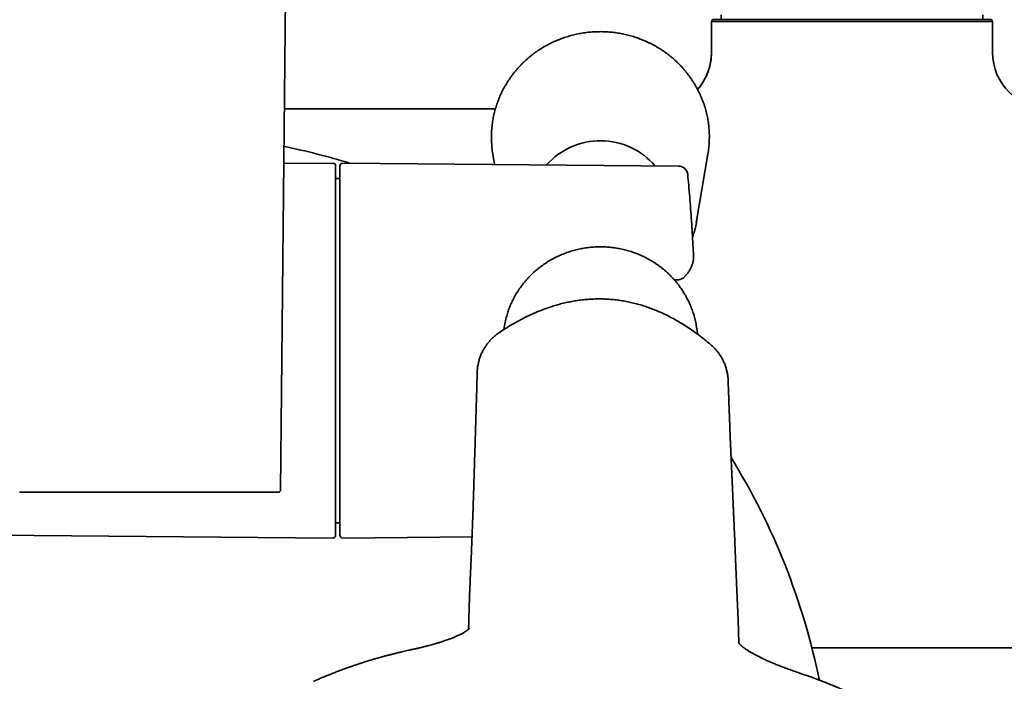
# Model space of a CAD drawing. Header units: millimetres. Extents: x 8 to 890, y 12 to 1884.
# Tile 6 of 26: x 446 to 551, y 830 to 900. Entities that reach past the tile are written whole.
import ezdxf

# ---------------------------------------------------------------- set-up
doc = ezdxf.new("R2010")
doc.units = ezdxf.units.MM

msp = doc.modelspace()

# ---------------------------------------------------------------- linework, layer by layer
at = {"color": 7, "linetype": 'Continuous', "lineweight": 35}
for p, q in [((474.02, 850.15), (474.75, 925.06)), ((521.04, 900.86), (521.04, 900.36)), ((548.96, 900.36), (548.96, 900.86)), ((520, 900.17), (520, 896.86)), ((520, 900.17), (550, 900.17)), ((520, 900.16), (520, 896.86)), ((520.2, 900.36), (549.8, 900.36)), ((550, 896.86), (550, 900.17)), ((550, 896.86), (550, 900.16)), ((496.68, 886.01), (496.86, 884.91)), ((518.38, 878.7), (519.62, 886.01)), ((479.6, 885.05), (474.36, 885.01)), ((516.48, 884.74), (480.65, 885.05)), ((480.35, 883.43), (479.9, 883.43)), ((516.05, 872.59), (516.43, 872.61)), ((516.56, 872.62), (516.55, 872.62)), ((497.92, 867.72), (497.84, 867.29)), ((518.54, 866.79), (518.38, 867.72)), ((479.9, 846.68), (480.35, 846.68)), ((413.27, 845.64), (479.6, 845.06)), ((480.65, 845.06), (494.45, 845.18)), ((522.88, 835.51), (522.86, 835.95)), ((522.9, 834.86), (522.88, 835.51)), ((522.89, 834.9), (522.89, 834.86)), ((522.89, 834.88), (522.9, 834.83)), ((522.9, 834.88), (522.9, 834.9)), ((522.9, 834.72), (522.9, 834.83)), ((530.72, 833.34), (556, 833.34)), ((487.68, 833.08), (486.95, 832.92)), ((530.13, 830.41), (529.41, 830.66))]:
    msp.add_line(p, q, dxfattribs=at)
at = {"color": 7, "linetype": 'Continuous', "lineweight": 35, "flags": 128}
msp.add_lwpolyline([(519.9, 865.71), (519.91, 865.7), (519.91, 865.7)], dxfattribs=at)
at = {"color": 7, "linetype": 'Continuous', "lineweight": 35}
for centre, radius, start, end in [((520.2, 900.16), 0.2, 90, 176.8751), ((549.8, 900.16), 0.2, 3.1249, 90), ((514, 896.86), 6, 318.9467, 0), ((556, 896.86), 6, 180, 270), ((460, 815.26), 73, 72.9406, 78.6427), ((508.15, 879.79), 7.66, 40.4735, 138.5265), ((507.39, 887.83), 10.87, 185.8039, 189.6297), ((508.91, 887.83), 10.87, 350.3701, 354.1207), ((479.6, 884.75), 0.3, 0, 90.5), ((480.65, 884.75), 0.3, 89.5, 180), ((516.47, 883.74), 1, 5.312, 89.5), ((508.82, 880.32), 9.71, 346.3032, 354.3493), ((460, 815.26), 73, 131.0884, 316.2616), ((507.5, 866.09), 9.72, 166.2914, 170.3697), ((508.81, 866.09), 9.71, 9.6299, 13.4887), ((460, 815.26), 73, 11.575, 31.7157), ((473.82, 850.16), 0.2, 270, 359.439), ((479.6, 845.36), 0.3, 269.5, 360), ((480.65, 845.36), 0.3, 180, 270.5)]:
    msp.add_arc(centre, radius, start, end, dxfattribs=at)
for points, knots in [([(519.72, 886.72), (519.72, 886.76), (519.74, 886.91), (519.76, 887.15), (519.77, 887.45), (519.78, 887.75), (519.78, 888.05), (519.77, 888.34), (519.75, 888.64), (519.72, 888.94), (519.69, 889.23), (519.65, 889.53), (519.6, 889.82), (519.54, 890.11), (519.47, 890.4), (519.4, 890.69), (519.32, 890.98), (519.23, 891.26), (519.13, 891.54), (519.02, 891.82), (518.91, 892.1), (518.79, 892.37), (518.66, 892.64), (518.53, 892.91), (518.38, 893.18), (518.23, 893.43), (518.08, 893.69), (517.91, 893.94), (517.74, 894.19), (517.57, 894.43), (517.38, 894.67), (517.19, 894.91), (517, 895.13), (516.79, 895.36), (516.58, 895.58), (516.37, 895.79), (516.15, 896), (515.92, 896.2), (515.69, 896.4), (515.45, 896.59), (515.21, 896.77), (514.97, 896.95), (514.71, 897.12), (514.46, 897.28), (514.2, 897.44), (513.93, 897.59), (513.66, 897.74), (513.39, 897.87), (513.11, 898), (512.83, 898.13), (512.55, 898.24), (512.27, 898.35), (511.98, 898.46), (511.68, 898.55), (511.39, 898.64), (511.09, 898.72), (510.79, 898.79), (510.49, 898.85), (510.19, 898.91), (509.89, 898.96), (509.58, 899), (509.28, 899.03), (508.97, 899.05), (508.66, 899.07), (508.36, 899.08), (508.05, 899.08), (507.74, 899.07), (507.43, 899.06), (507.13, 899.04), (506.82, 899.01), (506.52, 898.97), (506.21, 898.92), (505.91, 898.87), (505.61, 898.81), (505.31, 898.74), (505.01, 898.66), (504.72, 898.58), (504.42, 898.49), (504.13, 898.39), (503.85, 898.28), (503.56, 898.17), (503.28, 898.05), (503, 897.92), (502.73, 897.78), (502.46, 897.64), (502.19, 897.49), (501.93, 897.34), (501.67, 897.18), (501.42, 897.01), (501.17, 896.83), (500.93, 896.65), (500.69, 896.46), (500.46, 896.27), (500.23, 896.07), (500.01, 895.86), (499.79, 895.65), (499.58, 895.43), (499.37, 895.21), (499.17, 894.98), (498.98, 894.75), (498.8, 894.52), (498.62, 894.27), (498.44, 894.03), (498.28, 893.78), (498.12, 893.52), (497.97, 893.26), (497.82, 893), (497.68, 892.74), (497.55, 892.47), (497.43, 892.19), (497.31, 891.92), (497.21, 891.64), (497.11, 891.36), (497.01, 891.07), (496.93, 890.79), (496.85, 890.5), (496.78, 890.21), (496.72, 889.92), (496.67, 889.63), (496.62, 889.33), (496.59, 889.03), (496.57, 888.84), (496.56, 888.74)], [0, 0, 0, 0, 0.003956, 0.012316, 0.020676, 0.029037, 0.037397, 0.045757, 0.054117, 0.062478, 0.070838, 0.079198, 0.087559, 0.09592, 0.104281, 0.112642, 0.121003, 0.129365, 0.137726, 0.146089, 0.154451, 0.162814, 0.171177, 0.179541, 0.187905, 0.196269, 0.204634, 0.212999, 0.221365, 0.229731, 0.238098, 0.246465, 0.254833, 0.263201, 0.271569, 0.279938, 0.288308, 0.296678, 0.305048, 0.313419, 0.321791, 0.330162, 0.338535, 0.346907, 0.35528, 0.363654, 0.372027, 0.380402, 0.388776, 0.397151, 0.405526, 0.413902, 0.422277, 0.430653, 0.43903, 0.447406, 0.455783, 0.46416, 0.472537, 0.480914, 0.489292, 0.497669, 0.506047, 0.514425, 0.522802, 0.53118, 0.539558, 0.547936, 0.556314, 0.564692, 0.57307, 0.581448, 0.589825, 0.598203, 0.60658, 0.614958, 0.623335, 0.631712, 0.640088, 0.648465, 0.656841, 0.665217, 0.673593, 0.681968, 0.690344, 0.698718, 0.707093, 0.715467, 0.723841, 0.732214, 0.740587, 0.74896, 0.757332, 0.765704, 0.774075, 0.782446, 0.790816, 0.799186, 0.807555, 0.815924, 0.824293, 0.832661, 0.841028, 0.849395, 0.857762, 0.866128, 0.874493, 0.882859, 0.891223, 0.899588, 0.907951, 0.916315, 0.924678, 0.933041, 0.941403, 0.949765, 0.958127, 0.966488, 0.974849, 0.98321, 0.991571, 1, 1, 1, 1]), ([(520, 896.86), (520, 896.73), (519.99, 896.47), (519.96, 896.1), (519.9, 895.73), (519.82, 895.38), (519.73, 895.05), (519.62, 894.74), (519.5, 894.44), (519.37, 894.17), (519.23, 893.91), (519.09, 893.67), (518.94, 893.45), (518.79, 893.24), (518.65, 893.06), (518.56, 892.96), (518.52, 892.91)], [0, 0, 0, 0, 0.089644, 0.177546, 0.263334, 0.346658, 0.427195, 0.50465, 0.578764, 0.649307, 0.716083, 0.778929, 0.844483, 0.904787, 0.95973, 1, 1, 1, 1]), ([(474.42, 890.86), (474.73, 890.86), (478.35, 890.86), (485.27, 890.86), (492.48, 890.86), (496.37, 890.86), (496.95, 890.86)], [0, 0, 0, 0, 0.041277, 0.481879, 0.922482, 1, 1, 1, 1]), ([(496.56, 888.74), (496.56, 888.68), (496.54, 888.53), (496.53, 888.28), (496.52, 887.98), (496.52, 887.69), (496.53, 887.39), (496.55, 887.09), (496.56, 886.87), (496.58, 886.75), (496.58, 886.73)], [0, 0, 0, 0, 0.079773, 0.227836, 0.375901, 0.523964, 0.672028, 0.820091, 0.968154, 1, 1, 1, 1]), ([(479.9, 845.36), (479.9, 845.36), (479.9, 845.36), (479.9, 845.39), (479.9, 845.43), (479.9, 845.49), (479.9, 845.57), (479.9, 845.66), (479.9, 845.77), (479.9, 845.88), (479.9, 845.99), (479.9, 846.12), (479.9, 846.26), (479.9, 846.41), (479.9, 846.57), (479.9, 846.76), (479.9, 846.99), (479.9, 847.27), (479.9, 847.56), (479.9, 847.88), (479.9, 848.21), (479.9, 848.59), (479.9, 849.02), (479.9, 849.51), (479.9, 850.02), (479.9, 850.56), (479.9, 851.09), (479.9, 851.61), (479.9, 852.12), (479.9, 852.63), (479.9, 853.17), (479.9, 853.71), (479.9, 854.25), (479.9, 854.76), (479.9, 855.25), (479.9, 855.74), (479.9, 856.25), (479.9, 856.76), (479.9, 857.28), (479.9, 857.82), (479.9, 858.38), (479.9, 858.95), (479.9, 859.54), (479.9, 860.13), (479.9, 860.72), (479.9, 861.31), (479.9, 861.97), (479.9, 862.68), (479.9, 863.47), (479.9, 864.26), (479.9, 864.98), (479.9, 865.63), (479.9, 866.21), (479.9, 866.78), (479.9, 867.36), (479.9, 867.93), (479.9, 868.51), (479.9, 869.05), (479.9, 869.56), (479.9, 870.03), (479.9, 870.49), (479.9, 870.95), (479.9, 871.4), (479.9, 871.86), (479.9, 872.36), (479.9, 872.92), (479.9, 873.52), (479.9, 874.12), (479.9, 874.7), (479.9, 875.27), (479.9, 875.88), (479.9, 876.51), (479.9, 877.16), (479.9, 877.79), (479.9, 878.4), (479.9, 878.95), (479.9, 879.46), (479.9, 879.91), (479.9, 880.35), (479.9, 880.76), (479.9, 881.16), (479.9, 881.52), (479.9, 881.85), (479.9, 882.14), (479.9, 882.41), (479.9, 882.68), (479.9, 882.92), (479.9, 883.15), (479.9, 883.38), (479.9, 883.59), (479.9, 883.79), (479.9, 883.97), (479.9, 884.13), (479.9, 884.27), (479.9, 884.4), (479.9, 884.51), (479.9, 884.61), (479.9, 884.69), (479.9, 884.74), (479.9, 884.75), (479.9, 884.75)], [0, 0, 0, 0, 0.009333, 0.0186495, 0.0279574, 0.0372647, 0.0465795, 0.0559097, 0.0656688, 0.0734325, 0.0811874, 0.0889381, 0.0966892, 0.1044454, 0.1122113, 0.1199915, 0.1307295, 0.141444, 0.1521473, 0.1628515, 0.1735689, 0.1843116, 0.197469, 0.2105941, 0.2237093, 0.2368372, 0.2500001, 0.2609677, 0.2719102, 0.2828407, 0.2937722, 0.3047176, 0.31569, 0.3248958, 0.3340831, 0.3432596, 0.352433, 0.3616109, 0.370801, 0.380011, 0.3899056, 0.3997809, 0.4096463, 0.4195113, 0.4293856, 0.4392787, 0.4487567, 0.4615669, 0.4743637, 0.4871677, 0.5, 0.5093319, 0.5186476, 0.5279552, 0.5372627, 0.5465781, 0.5559094, 0.5656688, 0.5734325, 0.5811874, 0.5889381, 0.5966892, 0.6044454, 0.6122113, 0.6199915, 0.6307295, 0.641444, 0.6521473, 0.6628515, 0.6735689, 0.6843116, 0.697469, 0.7105941, 0.7237093, 0.7368372, 0.7500001, 0.7609677, 0.7719102, 0.7828407, 0.7937722, 0.8047176, 0.81569, 0.8248958, 0.8340831, 0.8432596, 0.852433, 0.8616109, 0.870801, 0.880011, 0.8899056, 0.8997809, 0.9096463, 0.9195113, 0.9293856, 0.9392787, 0.9487576, 0.9615689, 0.9743658, 0.9871692, 1, 1, 1, 1]), ([(480.35, 884.75), (480.35, 884.75), (480.35, 884.75), (480.35, 884.73), (480.35, 884.69), (480.35, 884.68)], [0, 0, 0, 0, 0.077143, 0.53808, 1, 1, 1, 1]), ([(480.35, 884.68), (480.35, 884.66), (480.35, 884.62), (480.35, 884.54), (480.35, 884.45), (480.35, 884.34), (480.35, 884.22), (480.35, 884.07), (480.35, 883.92), (480.35, 883.77), (480.35, 883.61), (480.35, 883.44), (480.35, 883.27), (480.35, 883.08), (480.35, 882.88), (480.35, 882.64), (480.35, 882.36), (480.35, 882.04), (480.35, 881.69), (480.35, 881.33), (480.35, 880.94), (480.35, 880.51), (480.35, 880.03), (480.35, 879.49), (480.35, 878.92), (480.35, 878.33), (480.35, 877.75), (480.35, 877.19), (480.35, 876.65), (480.35, 876.1), (480.35, 875.53), (480.35, 874.95), (480.35, 874.39), (480.35, 873.85), (480.35, 873.34), (480.35, 872.82), (480.35, 872.29), (480.35, 871.76), (480.35, 871.23), (480.35, 870.67), (480.35, 870.09), (480.35, 869.5), (480.35, 868.9), (480.35, 868.3), (480.35, 867.7), (480.35, 867.1), (480.35, 866.44), (480.35, 865.72), (480.35, 864.92), (480.35, 864.13), (480.35, 863.41), (480.35, 862.76), (480.35, 862.19), (480.35, 861.62), (480.35, 861.06), (480.35, 860.5), (480.35, 859.93), (480.35, 859.4), (480.35, 858.9), (480.35, 858.44), (480.35, 857.99), (480.35, 857.55), (480.35, 857.11), (480.35, 856.67), (480.35, 856.18), (480.35, 855.65), (480.35, 855.07), (480.35, 854.5), (480.35, 853.95), (480.35, 853.41), (480.35, 852.84), (480.35, 852.25), (480.35, 851.64), (480.35, 851.06), (480.35, 850.5), (480.35, 849.99), (480.35, 849.54), (480.35, 849.13), (480.35, 848.74), (480.35, 848.37), (480.35, 848.02), (480.35, 847.71), (480.35, 847.43), (480.35, 847.18), (480.35, 846.95), (480.35, 846.74), (480.35, 846.54), (480.35, 846.35), (480.35, 846.17), (480.35, 846.01), (480.35, 845.87), (480.35, 845.74), (480.35, 845.63), (480.35, 845.54), (480.35, 845.46), (480.35, 845.41), (480.35, 845.37), (480.35, 845.36), (480.35, 845.36)], [0, 0, 0, 0, 0.0096, 0.019182, 0.028756, 0.038329, 0.04791, 0.057507, 0.067545, 0.075531, 0.083507, 0.091479, 0.099452, 0.107429, 0.115417, 0.12342, 0.134464, 0.145485, 0.156494, 0.167504, 0.178528, 0.189578, 0.203111, 0.216611, 0.230101, 0.243604, 0.257143, 0.268424, 0.279679, 0.290922, 0.302165, 0.313424, 0.324709, 0.334178, 0.343628, 0.353067, 0.362502, 0.371942, 0.381395, 0.390868, 0.401045, 0.411203, 0.42135, 0.431497, 0.441653, 0.451829, 0.461578, 0.474754, 0.487917, 0.501086, 0.514285, 0.523884, 0.533466, 0.543039, 0.552613, 0.562194, 0.571792, 0.58183, 0.589816, 0.597792, 0.605764, 0.613737, 0.621715, 0.629703, 0.637705, 0.64875, 0.65977, 0.67078, 0.68179, 0.692813, 0.703863, 0.717396, 0.730896, 0.744386, 0.757889, 0.771428, 0.782709, 0.793964, 0.805207, 0.816451, 0.827709, 0.838995, 0.848464, 0.857913, 0.867352, 0.876788, 0.886228, 0.89568, 0.905153, 0.915331, 0.925488, 0.935635, 0.945782, 0.955939, 0.966114, 0.975864, 0.989041, 1, 1, 1, 1]), ([(518.09, 875.21), (518.07, 875.59), (518.03, 876.39), (517.96, 877.62), (517.87, 878.9), (517.78, 880.17), (517.68, 881.44), (517.58, 882.66), (517.5, 883.46), (517.47, 883.83)], [0, 0, 0, 0, 0.132351, 0.279828, 0.427306, 0.574784, 0.722262, 0.86974, 1, 1, 1, 1]), ([(517.98, 877.14), (518.01, 877.22), (518.07, 877.38), (518.14, 877.64), (518.2, 877.86), (518.23, 877.99), (518.24, 878.02)], [0, 0, 0, 0, 0.2663475, 0.5717497, 0.8771378, 1, 1, 1, 1]), ([(518.25, 868.36), (518.24, 868.4), (518.21, 868.54), (518.15, 868.76), (518.07, 869.03), (517.98, 869.3), (517.88, 869.56), (517.78, 869.83), (517.67, 870.09), (517.55, 870.34), (517.42, 870.59), (517.29, 870.84), (517.14, 871.09), (517, 871.33), (516.84, 871.57), (516.68, 871.8), (516.51, 872.03), (516.34, 872.26), (516.15, 872.47), (515.97, 872.69), (515.77, 872.9), (515.57, 873.1), (515.37, 873.3), (515.15, 873.49), (514.94, 873.68), (514.72, 873.86), (514.49, 874.04), (514.26, 874.2), (514.02, 874.37), (513.78, 874.52), (513.53, 874.67), (513.28, 874.81), (513.03, 874.95), (512.77, 875.08), (512.5, 875.2), (512.24, 875.31), (511.97, 875.42), (511.7, 875.52), (511.42, 875.61), (511.15, 875.7), (510.87, 875.78), (510.59, 875.85), (510.3, 875.91), (510.02, 875.96), (509.73, 876.01), (509.44, 876.05), (509.16, 876.08), (508.87, 876.1), (508.58, 876.12), (508.29, 876.13), (507.99, 876.13), (507.7, 876.12), (507.41, 876.1), (507.12, 876.08), (506.84, 876.05), (506.55, 876.01), (506.26, 875.96), (505.98, 875.9), (505.69, 875.84), (505.41, 875.77), (505.13, 875.69), (504.86, 875.61), (504.58, 875.51), (504.31, 875.41), (504.04, 875.31), (503.78, 875.19), (503.51, 875.07), (503.26, 874.94), (503, 874.8), (502.75, 874.66), (502.51, 874.51), (502.26, 874.36), (502.03, 874.19), (501.8, 874.02), (501.57, 873.85), (501.35, 873.67), (501.13, 873.48), (500.92, 873.29), (500.71, 873.09), (500.51, 872.88), (500.32, 872.67), (500.13, 872.46), (499.95, 872.24), (499.78, 872.01), (499.61, 871.79), (499.45, 871.55), (499.29, 871.31), (499.14, 871.07), (499, 870.83), (498.87, 870.58), (498.74, 870.32), (498.63, 870.07), (498.51, 869.81), (498.41, 869.54), (498.31, 869.28), (498.23, 869.01), (498.15, 868.74), (498.09, 868.54), (498.06, 868.42), (498.06, 868.4)], [0, 0, 0, 0, 0.00497, 0.015401, 0.025832, 0.036264, 0.046696, 0.057128, 0.067561, 0.077994, 0.088428, 0.098863, 0.109298, 0.119734, 0.13017, 0.140607, 0.151045, 0.161484, 0.171923, 0.182363, 0.192803, 0.203245, 0.213687, 0.224129, 0.234573, 0.245017, 0.255461, 0.265907, 0.276353, 0.286799, 0.297246, 0.307694, 0.318142, 0.328591, 0.339041, 0.34949, 0.359941, 0.370392, 0.380843, 0.391294, 0.401746, 0.412199, 0.422651, 0.433104, 0.443557, 0.45401, 0.464464, 0.474918, 0.485371, 0.495825, 0.506279, 0.516733, 0.527187, 0.537641, 0.548095, 0.558549, 0.569003, 0.579457, 0.58991, 0.600363, 0.610816, 0.621269, 0.631722, 0.642174, 0.652626, 0.663077, 0.673528, 0.683979, 0.694429, 0.704878, 0.715327, 0.725776, 0.736224, 0.746672, 0.757118, 0.767565, 0.77801, 0.788455, 0.7989, 0.809343, 0.819786, 0.830228, 0.84067, 0.851111, 0.861551, 0.87199, 0.882429, 0.892867, 0.903304, 0.913741, 0.924177, 0.934612, 0.945047, 0.955481, 0.965915, 0.976348, 0.98678, 0.997212, 1, 1, 1, 1]), ([(517.18, 872.98), (517.2, 873), (517.27, 873.07), (517.36, 873.19), (517.47, 873.33), (517.57, 873.47), (517.66, 873.6), (517.74, 873.74), (517.81, 873.88), (517.87, 874.02), (517.93, 874.16), (517.98, 874.31), (518.02, 874.45), (518.05, 874.59), (518.07, 874.73), (518.09, 874.87), (518.1, 875.01), (518.1, 875.13), (518.09, 875.19), (518.09, 875.21)], [0, 0, 0, 0, 0.037983, 0.108472, 0.177903, 0.246138, 0.313074, 0.378663, 0.442905, 0.505849, 0.567587, 0.628245, 0.687971, 0.746933, 0.805308, 0.863284, 0.921051, 0.978806, 1, 1, 1, 1]), ([(516.43, 872.61), (516.45, 872.61), (516.49, 872.61), (516.53, 872.62), (516.56, 872.62)], [0, 0, 0, 0, 0.453354, 1, 1, 1, 1]), ([(516.56, 872.62), (516.59, 872.63), (516.65, 872.64), (516.74, 872.67), (516.83, 872.71), (516.92, 872.75), (517.01, 872.82), (517.09, 872.88), (517.15, 872.94), (517.17, 872.97), (517.18, 872.98)], [0, 0, 0, 0, 0.1142433, 0.2350873, 0.3471761, 0.4996806, 0.634985, 0.7910174, 0.9215558, 1, 1, 1, 1]), ([(517.16, 872.95), (517.16, 872.96), (517.17, 872.97), (517.18, 872.98), (517.18, 872.98)], [0, 0, 0, 0, 0.64535, 1, 1, 1, 1]), ([(508.91, 870.54), (508.73, 870.55), (508.34, 870.57), (507.74, 870.57), (507.12, 870.54), (506.5, 870.5), (505.88, 870.42), (505.26, 870.33), (504.65, 870.21), (504.05, 870.07), (503.45, 869.91), (502.84, 869.72), (502.21, 869.5), (501.57, 869.25), (500.93, 868.98), (500.31, 868.69), (499.64, 868.35), (498.92, 867.95), (498.15, 867.5), (497.65, 867.17), (497.41, 867.01)], [0, 0, 0, 0, 0.044643, 0.095361, 0.146075, 0.196759, 0.247405, 0.29801, 0.348564, 0.399065, 0.449508, 0.499885, 0.556223, 0.612478, 0.668645, 0.724727, 0.780731, 0.85395, 0.92704, 1, 1, 1, 1]), ([(519.9, 865.71), (519.69, 865.88), (519.26, 866.24), (518.59, 866.76), (517.9, 867.25), (517.25, 867.69), (516.63, 868.07), (516.05, 868.4), (515.46, 868.72), (514.87, 869.01), (514.29, 869.26), (513.73, 869.49), (513.15, 869.7), (512.56, 869.89), (511.97, 870.06), (511.37, 870.2), (510.76, 870.33), (510.15, 870.42), (509.53, 870.5), (509.12, 870.53), (508.91, 870.54)], [0, 0, 0, 0, 0.069228, 0.138572, 0.208034, 0.277619, 0.332379, 0.387218, 0.442145, 0.497151, 0.547224, 0.597363, 0.64756, 0.697807, 0.7481, 0.798433, 0.848801, 0.899202, 0.949611, 1, 1, 1, 1]), ([(497.39, 867), (497.37, 866.99), (497.3, 866.94), (497.17, 866.85), (497.02, 866.73), (496.86, 866.6), (496.71, 866.47), (496.57, 866.33), (496.43, 866.19), (496.3, 866.04), (496.17, 865.89), (496.04, 865.73), (495.93, 865.56), (495.82, 865.39), (495.71, 865.22), (495.61, 865.05), (495.52, 864.87), (495.44, 864.68), (495.36, 864.49), (495.29, 864.3), (495.23, 864.11), (495.17, 863.92), (495.13, 863.72), (495.09, 863.52), (495.05, 863.32), (495.03, 863.17), (495.03, 863.09), (495.03, 863.08)], [0, 0, 0, 0, 0.013731, 0.05528, 0.096964, 0.138771, 0.180689, 0.222711, 0.264828, 0.307035, 0.349324, 0.391692, 0.434134, 0.476646, 0.519226, 0.561872, 0.604581, 0.647351, 0.690182, 0.733073, 0.776024, 0.819034, 0.862103, 0.905233, 0.948423, 0.991674, 1, 1, 1, 1]), ([(521.74, 862.37), (521.74, 862.38), (521.73, 862.46), (521.7, 862.6), (521.66, 862.81), (521.61, 863.01), (521.56, 863.21), (521.49, 863.41), (521.42, 863.61), (521.34, 863.8), (521.25, 863.99), (521.15, 864.18), (521.04, 864.37), (520.93, 864.55), (520.81, 864.72), (520.68, 864.9), (520.55, 865.06), (520.4, 865.23), (520.25, 865.38), (520.1, 865.53), (519.98, 865.64), (519.92, 865.69), (519.91, 865.7)], [0, 0, 0, 0, 0.008509, 0.062185, 0.115953, 0.169817, 0.22378, 0.277844, 0.332013, 0.386291, 0.440682, 0.49519, 0.549821, 0.604581, 0.659475, 0.71451, 0.769696, 0.825041, 0.880556, 0.936255, 0.992152, 1, 1, 1, 1]), ([(495.01, 862.74), (495.01, 862.74), (495, 862.71), (495, 862.66), (495, 862.6), (495, 862.54), (495, 862.49), (495, 862.44), (495, 862.39), (494.99, 862.33), (494.99, 862.24), (494.99, 862.13), (494.99, 862.02), (494.98, 861.91), (494.98, 861.8), (494.98, 861.7), (494.97, 861.59), (494.97, 861.5), (494.97, 861.41), (494.97, 861.34), (494.97, 861.28), (494.96, 861.22), (494.96, 861.16), (494.96, 861.11), (494.96, 861.07), (494.96, 861.02), (494.96, 860.97), (494.96, 860.91), (494.95, 860.84), (494.95, 860.76), (494.95, 860.68), (494.95, 860.59), (494.94, 860.51), (494.94, 860.41), (494.94, 860.29), (494.93, 860.16), (494.93, 860.03), (494.93, 859.92), (494.92, 859.81), (494.92, 859.71), (494.92, 859.61), (494.92, 859.53), (494.91, 859.45), (494.91, 859.39), (494.91, 859.34), (494.91, 859.3), (494.91, 859.25), (494.91, 859.21), (494.91, 859.15), (494.9, 859.09), (494.9, 859.01), (494.9, 858.93), (494.9, 858.81), (494.89, 858.64), (494.88, 858.44), (494.88, 858.27), (494.87, 858.13), (494.87, 858.02), (494.87, 857.92), (494.87, 857.82), (494.86, 857.75), (494.86, 857.67), (494.86, 857.6), (494.86, 857.53), (494.85, 857.45), (494.85, 857.36), (494.85, 857.28), (494.85, 857.19), (494.84, 857.11), (494.84, 857.03), (494.84, 856.96), (494.84, 856.88), (494.83, 856.81), (494.83, 856.72), (494.83, 856.64), (494.83, 856.54), (494.82, 856.44), (494.82, 856.35), (494.82, 856.26), (494.81, 856.19), (494.81, 856.12), (494.81, 856.06), (494.81, 856.02), (494.81, 855.98), (494.81, 855.95), (494.81, 855.92), (494.8, 855.9), (494.8, 855.86), (494.8, 855.82), (494.8, 855.77), (494.8, 855.72), (494.8, 855.66), (494.8, 855.6), (494.79, 855.54), (494.79, 855.47), (494.79, 855.39), (494.79, 855.29), (494.78, 855.2), (494.78, 855.09), (494.78, 854.99), (494.77, 854.91), (494.77, 854.84), (494.77, 854.76), (494.77, 854.7), (494.76, 854.63), (494.76, 854.58), (494.76, 854.53), (494.76, 854.48), (494.76, 854.45), (494.76, 854.42), (494.76, 854.39), (494.76, 854.36), (494.76, 854.33), (494.75, 854.3), (494.75, 854.27), (494.75, 854.23), (494.75, 854.17), (494.75, 854.11), (494.75, 854.03), (494.74, 853.96), (494.74, 853.87), (494.74, 853.76), (494.73, 853.65), (494.73, 853.53), (494.73, 853.4), (494.72, 853.26), (494.72, 853.12), (494.71, 852.97), (494.71, 852.84), (494.71, 852.72), (494.7, 852.63), (494.7, 852.53), (494.7, 852.44), (494.69, 852.34), (494.69, 852.25), (494.69, 852.15), (494.69, 852.06), (494.68, 851.98), (494.68, 851.91), (494.68, 851.84), (494.68, 851.78), (494.68, 851.73), (494.67, 851.69), (494.67, 851.66), (494.67, 851.63), (494.67, 851.61), (494.67, 851.58), (494.67, 851.55), (494.67, 851.51), (494.67, 851.46), (494.67, 851.41), (494.66, 851.35), (494.66, 851.28), (494.66, 851.22), (494.66, 851.12), (494.65, 850.99), (494.65, 850.83), (494.64, 850.68), (494.64, 850.53), (494.63, 850.4), (494.63, 850.26), (494.63, 850.12), (494.62, 849.97), (494.62, 849.83), (494.61, 849.7), (494.61, 849.57), (494.6, 849.45), (494.6, 849.34), (494.6, 849.24), (494.6, 849.16), (494.59, 849.1), (494.59, 849.03), (494.59, 848.97), (494.59, 848.91), (494.59, 848.86), (494.58, 848.8), (494.58, 848.74), (494.58, 848.67), (494.58, 848.59), (494.57, 848.51), (494.57, 848.43), (494.57, 848.34), (494.57, 848.25), (494.56, 848.17), (494.56, 848.08), (494.56, 848.01), (494.56, 847.94), (494.55, 847.88), (494.55, 847.83), (494.55, 847.79), (494.55, 847.75), (494.55, 847.7), (494.54, 847.64), (494.54, 847.57), (494.54, 847.49), (494.54, 847.38), (494.53, 847.26), (494.53, 847.14), (494.52, 847.03), (494.52, 846.92), (494.52, 846.81), (494.51, 846.7), (494.51, 846.62), (494.51, 846.54), (494.5, 846.48), (494.5, 846.42), (494.5, 846.37), (494.5, 846.31), (494.5, 846.27), (494.49, 846.22), (494.49, 846.17), (494.49, 846.12), (494.49, 846.06), (494.48, 845.99), (494.48, 845.91), (494.48, 845.84), (494.48, 845.74), (494.47, 845.62), (494.47, 845.47), (494.46, 845.33), (494.45, 845.18), (494.45, 845.05), (494.44, 844.91), (494.44, 844.79), (494.43, 844.67), (494.43, 844.55), (494.42, 844.43), (494.42, 844.31), (494.41, 844.2), (494.41, 844.1), (494.41, 844.01), (494.4, 843.91), (494.4, 843.81), (494.39, 843.71), (494.39, 843.61), (494.39, 843.52), (494.38, 843.45), (494.38, 843.37), (494.38, 843.28), (494.37, 843.2), (494.37, 843.13), (494.37, 843.07), (494.36, 843.01), (494.36, 842.97), (494.36, 842.93), (494.36, 842.88), (494.36, 842.83), (494.35, 842.77), (494.35, 842.71), (494.35, 842.64), (494.34, 842.56), (494.34, 842.49), (494.34, 842.41), (494.33, 842.34), (494.33, 842.27), (494.33, 842.2), (494.33, 842.12), (494.32, 842.04), (494.32, 841.95), (494.31, 841.87), (494.31, 841.79), (494.31, 841.7), (494.3, 841.6), (494.3, 841.5), (494.29, 841.39), (494.29, 841.28), (494.28, 841.16), (494.28, 841.04), (494.27, 840.93), (494.27, 840.82), (494.26, 840.73), (494.26, 840.63), (494.26, 840.53), (494.25, 840.43), (494.25, 840.33), (494.24, 840.23), (494.24, 840.14), (494.24, 840.05), (494.23, 839.97), (494.23, 839.89), (494.23, 839.81), (494.22, 839.73), (494.22, 839.65), (494.22, 839.57), (494.21, 839.5), (494.21, 839.43), (494.21, 839.35), (494.2, 839.27), (494.2, 839.19), (494.2, 839.14), (494.2, 839.12)], [0, 0, 0, 0, 0.000261, 0.003232, 0.00593, 0.008357, 0.010476, 0.012332, 0.01407, 0.015846, 0.020224, 0.024813, 0.0296, 0.033995, 0.0385, 0.04309, 0.047444, 0.05146, 0.055139, 0.057975, 0.060659, 0.063219, 0.065653, 0.067478, 0.069246, 0.071227, 0.073507, 0.07614, 0.079084, 0.082338, 0.085901, 0.089538, 0.093078, 0.09652, 0.102412, 0.107995, 0.113269, 0.118233, 0.122888, 0.127169, 0.131186, 0.134941, 0.138432, 0.140613, 0.142678, 0.144626, 0.146458, 0.148383, 0.150544, 0.153395, 0.156575, 0.160084, 0.163921, 0.172661, 0.181269, 0.189735, 0.194658, 0.199409, 0.203869, 0.208037, 0.211163, 0.214106, 0.217124, 0.220363, 0.223824, 0.227437, 0.231234, 0.234927, 0.238449, 0.241859, 0.24509, 0.24817, 0.251432, 0.254978, 0.258738, 0.262773, 0.267082, 0.271665, 0.275224, 0.27843, 0.281284, 0.283786, 0.285934, 0.287375, 0.288598, 0.289708, 0.290886, 0.292134, 0.294102, 0.296223, 0.298497, 0.300926, 0.303507, 0.306257, 0.309275, 0.312927, 0.316926, 0.321273, 0.325967, 0.331009, 0.333985, 0.337069, 0.340262, 0.343339, 0.346125, 0.348577, 0.350747, 0.352637, 0.354245, 0.355596, 0.356722, 0.357891, 0.359133, 0.360446, 0.361831, 0.363288, 0.366063, 0.369065, 0.372296, 0.375748, 0.379343, 0.384231, 0.389326, 0.394626, 0.400533, 0.406677, 0.413056, 0.419672, 0.426524, 0.430705, 0.434969, 0.439317, 0.44373, 0.44797, 0.451959, 0.456338, 0.460369, 0.464053, 0.467388, 0.470375, 0.473014, 0.475305, 0.477248, 0.478531, 0.479598, 0.480574, 0.481744, 0.483327, 0.485177, 0.487296, 0.489682, 0.492337, 0.495258, 0.498328, 0.501478, 0.508337, 0.515547, 0.523107, 0.528885, 0.534853, 0.54101, 0.547356, 0.553891, 0.560459, 0.566347, 0.571926, 0.577195, 0.582154, 0.586804, 0.589936, 0.592909, 0.595725, 0.598383, 0.600883, 0.603225, 0.605544, 0.60834, 0.611398, 0.614717, 0.618298, 0.622141, 0.625785, 0.629637, 0.633496, 0.637034, 0.640393, 0.643395, 0.646041, 0.647791, 0.649376, 0.65117, 0.653271, 0.655803, 0.658672, 0.661881, 0.66714, 0.67227, 0.677243, 0.682058, 0.686717, 0.691218, 0.695563, 0.699689, 0.702439, 0.70503, 0.707463, 0.709736, 0.71185, 0.713806, 0.715604, 0.7175, 0.719781, 0.722366, 0.72525, 0.728293, 0.731415, 0.734615, 0.740519, 0.746485, 0.752421, 0.758253, 0.763831, 0.769152, 0.774246, 0.779141, 0.783845, 0.788535, 0.793269, 0.797962, 0.801634, 0.80539, 0.809242, 0.81319, 0.81735, 0.821808, 0.824673, 0.827658, 0.830836, 0.834224, 0.837817, 0.840512, 0.842905, 0.844995, 0.846782, 0.848265, 0.850027, 0.852056, 0.854355, 0.856925, 0.859766, 0.8627, 0.865502, 0.868602, 0.871521, 0.874284, 0.877114, 0.880066, 0.883139, 0.886767, 0.890184, 0.893391, 0.896509, 0.90052, 0.904582, 0.908869, 0.913388, 0.918101, 0.922848, 0.927607, 0.931356, 0.935188, 0.939147, 0.943233, 0.947376, 0.951287, 0.954936, 0.958694, 0.96223, 0.965602, 0.968832, 0.972059, 0.975305, 0.978571, 0.981923, 0.984543, 0.987409, 0.990521, 0.99388, 0.997482, 1, 1, 1, 1]), ([(495.02, 863.05), (495.02, 863), (495.01, 862.9), (495.01, 862.79), (495.01, 862.73)], [0, 0, 0, 0, 0.419429, 1, 1, 1, 1]), ([(521.78, 862.01), (521.77, 862.07), (521.76, 862.19), (521.75, 862.3), (521.74, 862.35)], [0, 0, 0, 0, 0.531599, 1, 1, 1, 1]), ([(521.77, 862.01), (521.78, 861.99), (521.78, 861.93), (521.78, 861.88), (521.78, 861.85)], [0, 0, 0, 0, 0.45106, 1, 1, 1, 1]), ([(522.86, 835.95), (522.86, 835.99), (522.86, 836.06), (522.86, 836.16), (522.85, 836.26), (522.85, 836.35), (522.84, 836.44), (522.84, 836.52), (522.84, 836.61), (522.83, 836.68), (522.83, 836.75), (522.83, 836.82), (522.83, 836.87), (522.82, 836.91), (522.82, 836.94), (522.82, 836.97), (522.82, 837), (522.82, 837.03), (522.82, 837.07), (522.82, 837.12), (522.81, 837.18), (522.81, 837.24), (522.81, 837.31), (522.8, 837.39), (522.8, 837.46), (522.8, 837.54), (522.79, 837.61), (522.79, 837.69), (522.79, 837.78), (522.78, 837.87), (522.78, 837.95), (522.78, 838.04), (522.77, 838.12), (522.77, 838.21), (522.76, 838.31), (522.76, 838.42), (522.75, 838.54), (522.75, 838.66), (522.74, 838.77), (522.74, 838.88), (522.73, 838.97), (522.73, 839.05), (522.73, 839.13), (522.72, 839.22), (522.72, 839.3), (522.72, 839.39), (522.71, 839.49), (522.71, 839.58), (522.7, 839.69), (522.7, 839.8), (522.69, 839.91), (522.69, 840.03), (522.68, 840.14), (522.68, 840.26), (522.67, 840.36), (522.67, 840.46), (522.67, 840.56), (522.66, 840.64), (522.66, 840.73), (522.65, 840.81), (522.65, 840.9), (522.65, 840.99), (522.64, 841.08), (522.64, 841.17), (522.64, 841.25), (522.63, 841.32), (522.63, 841.4), (522.63, 841.48), (522.62, 841.57), (522.62, 841.65), (522.62, 841.74), (522.61, 841.82), (522.61, 841.91), (522.6, 842.02), (522.6, 842.13), (522.59, 842.25), (522.59, 842.38), (522.58, 842.51), (522.58, 842.62), (522.57, 842.72), (522.57, 842.8), (522.57, 842.89), (522.56, 842.98), (522.56, 843.07), (522.56, 843.17), (522.55, 843.26), (522.55, 843.35), (522.54, 843.44), (522.54, 843.52), (522.54, 843.6), (522.53, 843.68), (522.53, 843.76), (522.53, 843.84), (522.53, 843.91), (522.52, 843.99), (522.52, 844.06), (522.52, 844.12), (522.51, 844.18), (522.51, 844.23), (522.51, 844.28), (522.51, 844.34), (522.51, 844.4), (522.5, 844.45), (522.5, 844.51), (522.5, 844.57), (522.5, 844.63), (522.49, 844.7), (522.49, 844.77), (522.49, 844.85), (522.48, 844.94), (522.48, 845.03), (522.48, 845.13), (522.47, 845.23), (522.47, 845.34), (522.46, 845.44), (522.46, 845.54), (522.45, 845.63), (522.45, 845.71), (522.45, 845.79), (522.44, 845.87), (522.44, 845.94), (522.44, 846.01), (522.44, 846.07), (522.43, 846.13), (522.43, 846.18), (522.43, 846.23), (522.43, 846.27), (522.43, 846.31), (522.42, 846.35), (522.42, 846.39), (522.42, 846.45), (522.42, 846.51), (522.41, 846.59), (522.41, 846.68), (522.41, 846.77), (522.4, 846.87), (522.4, 846.97), (522.39, 847.11), (522.38, 847.28), (522.37, 847.49), (522.37, 847.69), (522.36, 847.89), (522.35, 848.07), (522.34, 848.25), (522.33, 848.39), (522.33, 848.5), (522.33, 848.56), (522.32, 848.63), (522.32, 848.68), (522.32, 848.73), (522.32, 848.78), (522.32, 848.83), (522.31, 848.89), (522.31, 848.95), (522.31, 849.01), (522.3, 849.09), (522.3, 849.17), (522.3, 849.25), (522.29, 849.33), (522.29, 849.42), (522.28, 849.52), (522.28, 849.62), (522.27, 849.73), (522.27, 849.84), (522.26, 850), (522.25, 850.19), (522.24, 850.42), (522.23, 850.65), (522.22, 850.88), (522.21, 851.11), (522.2, 851.34), (522.19, 851.56), (522.18, 851.74), (522.18, 851.89), (522.17, 852.01), (522.17, 852.12), (522.16, 852.22), (522.16, 852.32), (522.15, 852.41), (522.15, 852.49), (522.15, 852.57), (522.14, 852.63), (522.14, 852.68), (522.14, 852.72), (522.14, 852.76), (522.14, 852.79), (522.13, 852.82), (522.13, 852.86), (522.13, 852.91), (522.13, 852.97), (522.12, 853.03), (522.12, 853.11), (522.12, 853.2), (522.11, 853.29), (522.11, 853.39), (522.1, 853.48), (522.1, 853.58), (522.1, 853.7), (522.09, 853.83), (522.08, 853.99), (522.08, 854.15), (522.07, 854.3), (522.06, 854.46), (522.06, 854.6), (522.05, 854.75), (522.04, 854.88), (522.04, 855.02), (522.03, 855.15), (522.03, 855.29), (522.02, 855.44), (522.01, 855.61), (522.01, 855.8), (522, 856.02), (521.99, 856.19), (521.98, 856.33), (521.98, 856.41), (521.98, 856.49), (521.97, 856.57), (521.97, 856.64), (521.97, 856.7), (521.97, 856.76), (521.96, 856.83), (521.96, 856.89), (521.96, 856.97), (521.96, 857.05), (521.95, 857.15), (521.95, 857.27), (521.94, 857.41), (521.94, 857.55), (521.93, 857.69), (521.93, 857.84), (521.92, 857.97), (521.92, 858.08), (521.91, 858.18), (521.91, 858.27), (521.91, 858.35), (521.9, 858.43), (521.9, 858.52), (521.9, 858.6), (521.89, 858.7), (521.89, 858.8), (521.89, 858.9), (521.88, 859.01), (521.88, 859.1), (521.87, 859.2), (521.87, 859.3), (521.87, 859.38), (521.87, 859.46), (521.86, 859.53), (521.86, 859.61), (521.86, 859.67), (521.86, 859.73), (521.85, 859.79), (521.85, 859.84), (521.85, 859.89), (521.85, 859.96), (521.84, 860.04), (521.84, 860.14), (521.84, 860.27), (521.83, 860.4), (521.83, 860.53), (521.82, 860.66), (521.82, 860.77), (521.82, 860.86), (521.81, 860.96), (521.81, 861.05), (521.81, 861.13), (521.8, 861.21), (521.8, 861.27), (521.8, 861.32), (521.8, 861.34), (521.8, 861.37), (521.8, 861.41), (521.8, 861.45), (521.8, 861.5), (521.79, 861.56), (521.79, 861.62), (521.79, 861.68), (521.79, 861.76), (521.79, 861.81), (521.78, 861.84), (521.78, 861.85)], [0, 0, 0, 0, 0.004349, 0.00846, 0.012333, 0.015968, 0.019366, 0.022526, 0.025945, 0.029034, 0.031792, 0.034221, 0.036142, 0.03779, 0.039165, 0.040267, 0.041104, 0.042444, 0.044059, 0.045948, 0.048112, 0.050549, 0.053261, 0.056069, 0.059044, 0.061931, 0.064708, 0.067374, 0.071139, 0.074661, 0.07794, 0.080992, 0.084074, 0.087269, 0.091252, 0.095401, 0.099732, 0.104254, 0.108937, 0.112481, 0.115831, 0.118987, 0.121949, 0.124784, 0.128278, 0.131642, 0.13492, 0.138433, 0.142248, 0.146245, 0.150394, 0.154691, 0.159072, 0.16321, 0.167056, 0.170661, 0.17426, 0.177105, 0.180031, 0.183159, 0.186493, 0.189762, 0.193039, 0.196135, 0.19905, 0.201783, 0.20445, 0.207236, 0.210441, 0.213731, 0.216861, 0.219805, 0.222618, 0.226759, 0.230903, 0.235207, 0.239682, 0.244366, 0.24934, 0.252255, 0.255275, 0.258437, 0.261744, 0.265119, 0.268349, 0.271953, 0.275336, 0.278499, 0.281517, 0.284514, 0.287428, 0.290258, 0.293029, 0.295817, 0.298626, 0.301335, 0.303552, 0.305542, 0.307438, 0.309419, 0.311485, 0.313636, 0.315872, 0.317995, 0.320191, 0.322461, 0.324923, 0.327631, 0.330585, 0.333785, 0.337232, 0.340926, 0.344865, 0.348936, 0.352881, 0.356475, 0.359925, 0.363176, 0.366224, 0.369068, 0.371862, 0.374428, 0.376787, 0.378964, 0.38096, 0.382774, 0.384319, 0.385716, 0.387217, 0.388918, 0.390819, 0.393534, 0.396575, 0.39994, 0.403631, 0.407536, 0.411398, 0.415208, 0.423669, 0.431856, 0.439771, 0.447417, 0.454806, 0.461938, 0.468812, 0.471663, 0.474316, 0.476774, 0.479034, 0.481098, 0.482965, 0.484812, 0.487061, 0.48954, 0.492247, 0.495183, 0.498349, 0.501615, 0.505094, 0.508785, 0.51269, 0.516806, 0.521136, 0.525678, 0.530312, 0.539874, 0.549237, 0.5584, 0.567997, 0.577364, 0.586502, 0.595411, 0.60409, 0.60885, 0.613538, 0.618054, 0.622291, 0.626252, 0.629871, 0.633223, 0.636307, 0.639124, 0.640852, 0.642462, 0.643953, 0.645325, 0.646597, 0.648029, 0.650027, 0.652359, 0.655027, 0.658029, 0.661643, 0.665412, 0.669217, 0.673057, 0.676933, 0.680845, 0.687064, 0.693367, 0.699547, 0.705903, 0.711984, 0.71779, 0.723352, 0.728798, 0.734139, 0.739394, 0.744838, 0.750566, 0.756576, 0.764795, 0.773292, 0.782065, 0.785541, 0.788879, 0.792012, 0.794942, 0.797668, 0.800191, 0.802509, 0.804973, 0.807648, 0.810545, 0.813663, 0.817002, 0.822337, 0.827799, 0.833325, 0.838917, 0.844572, 0.85023, 0.85423, 0.85798, 0.861481, 0.864732, 0.867768, 0.870958, 0.874396, 0.878085, 0.882181, 0.886233, 0.890181, 0.894025, 0.897823, 0.901775, 0.904695, 0.907701, 0.91077, 0.913634, 0.916218, 0.918523, 0.920477, 0.922518, 0.92471, 0.927052, 0.929541, 0.934206, 0.939107, 0.944246, 0.949597, 0.954905, 0.958629, 0.962298, 0.96591, 0.969466, 0.972834, 0.975903, 0.978674, 0.979799, 0.980866, 0.981927, 0.983241, 0.984844, 0.986735, 0.988916, 0.991168, 0.993663, 0.996401, 0.999382, 1, 1, 1, 1]), ([(446.18, 849.96), (446.18, 849.96), (446.19, 849.96), (446.21, 849.96), (446.25, 849.96), (446.31, 849.96), (446.38, 849.96), (446.47, 849.96), (446.56, 849.96), (446.65, 849.96), (446.76, 849.96), (446.88, 849.96), (447.01, 849.96), (447.17, 849.96), (447.36, 849.96), (447.59, 849.96), (447.85, 849.96), (448.12, 849.96), (448.42, 849.96), (448.74, 849.96), (449.08, 849.96), (449.44, 849.96), (449.81, 849.96), (450.2, 849.96), (450.61, 849.96), (451.04, 849.96), (451.48, 849.96), (451.93, 849.96), (452.37, 849.96), (452.79, 849.96), (453.19, 849.96), (453.6, 849.96), (454.01, 849.96), (454.44, 849.96), (454.87, 849.96), (455.33, 849.96), (455.8, 849.96), (456.28, 849.96), (456.76, 849.96), (457.24, 849.96), (457.75, 849.96), (458.27, 849.96), (458.82, 849.96), (459.38, 849.96), (459.9, 849.96), (460.4, 849.96), (460.87, 849.96), (461.34, 849.96), (461.81, 849.96), (462.28, 849.96), (462.72, 849.96), (463.14, 849.96), (463.52, 849.96), (463.9, 849.96), (464.27, 849.96), (464.64, 849.96), (465.06, 849.96), (465.52, 849.96), (466.03, 849.96), (466.53, 849.96), (467.01, 849.96), (467.49, 849.96), (467.96, 849.96), (468.41, 849.96), (468.86, 849.96), (469.29, 849.96), (469.7, 849.96), (470.1, 849.96), (470.48, 849.96), (470.84, 849.96), (471.18, 849.96), (471.49, 849.96), (471.76, 849.96), (471.99, 849.96), (472.22, 849.96), (472.43, 849.96), (472.62, 849.96), (472.81, 849.96), (472.98, 849.96), (473.15, 849.96), (473.29, 849.96), (473.42, 849.96), (473.53, 849.96), (473.62, 849.96), (473.7, 849.96), (473.76, 849.96), (473.8, 849.96), (473.81, 849.96), (473.82, 849.96)], [0, 0, 0, 0, 0.010891, 0.021762, 0.032625, 0.043493, 0.054378, 0.065695, 0.074752, 0.083799, 0.092842, 0.101889, 0.110947, 0.120024, 0.132903, 0.145752, 0.158593, 0.171446, 0.184332, 0.197484, 0.210605, 0.223716, 0.23684, 0.25, 0.263152, 0.276273, 0.289384, 0.302509, 0.315668, 0.326403, 0.337116, 0.347817, 0.35852, 0.369236, 0.379978, 0.391519, 0.403037, 0.414546, 0.426062, 0.4376, 0.448732, 0.461547, 0.47435, 0.48716, 0.5, 0.510889, 0.521759, 0.532622, 0.54349, 0.554377, 0.565695, 0.574752, 0.583799, 0.592842, 0.601889, 0.610947, 0.620024, 0.632903, 0.645752, 0.658593, 0.671446, 0.684332, 0.697484, 0.710605, 0.723716, 0.73684, 0.75, 0.763152, 0.776273, 0.789384, 0.802509, 0.815668, 0.826403, 0.837116, 0.847817, 0.85852, 0.869236, 0.879978, 0.891519, 0.903037, 0.914546, 0.926062, 0.9376, 0.948733, 0.96155, 0.974353, 0.987163, 1, 1, 1, 1]), ([(494.19, 838.78), (494.18, 838.76), (494.18, 838.71), (494.18, 838.61), (494.17, 838.49), (494.17, 838.38), (494.17, 838.26), (494.16, 838.15), (494.16, 838.03), (494.16, 837.92), (494.15, 837.82), (494.15, 837.73), (494.15, 837.64), (494.14, 837.57), (494.14, 837.52), (494.14, 837.48), (494.14, 837.44), (494.14, 837.39), (494.14, 837.34), (494.13, 837.27), (494.13, 837.2), (494.13, 837.13), (494.13, 837.06), (494.13, 837), (494.12, 836.95), (494.12, 836.9), (494.12, 836.87), (494.12, 836.83), (494.12, 836.8), (494.12, 836.77), (494.12, 836.73), (494.12, 836.69), (494.12, 836.63), (494.11, 836.57), (494.11, 836.51), (494.11, 836.44), (494.11, 836.37), (494.11, 836.31), (494.11, 836.26), (494.1, 836.21), (494.1, 836.14), (494.1, 836.08), (494.1, 836.01), (494.1, 835.94), (494.1, 835.87), (494.09, 835.8), (494.09, 835.71), (494.09, 835.62), (494.09, 835.54), (494.09, 835.5), (494.09, 835.48)], [0, 0, 0, 0, 0.015064, 0.058055, 0.101562, 0.140434, 0.179331, 0.218262, 0.259026, 0.293702, 0.327334, 0.358341, 0.385721, 0.41076, 0.423919, 0.437107, 0.450655, 0.464565, 0.480177, 0.500314, 0.524993, 0.545862, 0.566778, 0.586337, 0.602478, 0.615184, 0.625065, 0.634601, 0.644061, 0.65389, 0.663874, 0.676196, 0.691382, 0.709325, 0.727839, 0.749592, 0.768584, 0.783762, 0.7963, 0.811102, 0.828373, 0.847285, 0.866581, 0.883977, 0.901366, 0.917262, 0.94086, 0.967894, 0.987845, 1, 1, 1, 1]), ([(494.16, 837.88), (494.16, 837.89), (494.16, 837.93), (494.16, 838.02), (494.16, 838.15), (494.17, 838.26), (494.17, 838.36), (494.17, 838.43), (494.18, 838.51), (494.18, 838.58), (494.18, 838.66), (494.18, 838.73), (494.19, 838.8), (494.19, 838.89), (494.19, 839), (494.2, 839.08), (494.2, 839.11)], [0, 0, 0, 0, 0.00282, 0.106628, 0.215376, 0.329079, 0.387795, 0.447757, 0.508967, 0.571427, 0.634642, 0.691578, 0.747681, 0.802952, 0.916053, 1, 1, 1, 1]), ([(494.11, 835.34), (494.1, 835.34), (494.09, 835.33), (494.08, 835.32), (494.07, 835.31), (494.06, 835.3), (494.05, 835.3), (494.04, 835.29), (494.03, 835.28), (494.02, 835.27), (493.99, 835.25), (493.97, 835.23), (493.93, 835.2), (493.89, 835.17), (493.84, 835.14), (493.79, 835.11), (493.74, 835.08), (493.69, 835.05), (493.65, 835.02), (493.58, 834.98), (493.48, 834.92), (493.35, 834.85), (493.2, 834.78), (493.04, 834.7), (492.87, 834.62), (492.69, 834.54), (492.51, 834.46), (492.33, 834.39), (492.16, 834.32), (491.98, 834.26), (491.8, 834.19), (491.6, 834.12), (491.42, 834.06), (491.27, 834.01), (491.13, 833.96), (490.98, 833.92), (490.81, 833.86), (490.6, 833.8), (490.37, 833.73), (490.11, 833.66), (489.82, 833.58), (489.61, 833.53), (489.5, 833.5)], [0, 0, 0, 0, 0.009766, 0.022478, 0.032211, 0.038945, 0.043124, 0.04761, 0.056296, 0.066721, 0.077031, 0.094267, 0.111637, 0.130875, 0.14983, 0.170071, 0.188226, 0.203629, 0.218677, 0.234956, 0.269668, 0.303419, 0.343725, 0.380937, 0.417738, 0.455523, 0.493686, 0.530565, 0.561616, 0.592741, 0.627246, 0.663143, 0.698922, 0.720904, 0.742917, 0.767688, 0.796597, 0.829656, 0.866178, 0.906732, 0.951333, 1, 1, 1, 1]), ([(494.11, 835.93), (494.11, 835.92), (494.11, 835.91), (494.11, 835.86), (494.11, 835.8), (494.1, 835.75), (494.1, 835.71), (494.1, 835.67), (494.1, 835.64), (494.1, 835.61), (494.09, 835.57), (494.09, 835.53), (494.09, 835.48), (494.08, 835.42), (494.08, 835.36), (494.07, 835.33), (494.07, 835.31)], [0, 0, 0, 0, 0.023089, 0.119611, 0.211636, 0.298998, 0.380085, 0.436143, 0.487076, 0.541641, 0.600995, 0.664908, 0.750281, 0.839395, 0.932251, 1, 1, 1, 1]), ([(494.17, 835.41), (494.17, 835.41), (494.17, 835.41), (494.17, 835.41), (494.17, 835.4), (494.16, 835.4), (494.16, 835.39), (494.15, 835.39), (494.15, 835.38), (494.14, 835.37), (494.13, 835.37), (494.12, 835.36), (494.11, 835.35), (494.11, 835.34)], [0, 0, 0, 0, 0.026897, 0.158473, 0.288949, 0.407753, 0.510689, 0.602662, 0.658596, 0.714221, 0.789453, 0.891713, 1, 1, 1, 1]), ([(522.95, 833.8), (522.95, 833.81), (522.95, 833.84), (522.94, 833.88), (522.94, 833.92), (522.94, 833.95), (522.93, 833.99), (522.93, 834.03), (522.93, 834.07), (522.93, 834.12), (522.92, 834.16), (522.92, 834.2), (522.92, 834.25), (522.91, 834.29), (522.91, 834.34), (522.91, 834.38), (522.91, 834.42), (522.91, 834.47), (522.9, 834.53), (522.9, 834.59), (522.9, 834.65), (522.9, 834.7), (522.9, 834.72)], [0, 0, 0, 0, 0.029002, 0.075473, 0.114028, 0.148844, 0.182726, 0.227789, 0.271088, 0.313962, 0.361665, 0.406345, 0.454851, 0.504066, 0.551974, 0.598574, 0.647024, 0.701421, 0.764604, 0.836585, 0.917379, 1, 1, 1, 1]), ([(489.5, 833.5), (489.42, 833.48), (489.27, 833.45), (489.05, 833.39), (488.84, 833.34), (488.67, 833.3), (488.52, 833.27), (488.41, 833.24), (488.32, 833.22), (488.26, 833.21), (488.2, 833.2), (488.13, 833.18), (488.04, 833.16), (487.93, 833.14), (487.81, 833.11), (487.72, 833.09), (487.68, 833.08)], [0, 0, 0, 0, 0.135836, 0.262487, 0.374, 0.470432, 0.551819, 0.618185, 0.658112, 0.689601, 0.718575, 0.756839, 0.804718, 0.862223, 0.929295, 1, 1, 1, 1]), ([(523.01, 833.74), (523, 833.75), (522.99, 833.76), (522.97, 833.78), (522.96, 833.8), (522.95, 833.81), (522.94, 833.82), (522.93, 833.82), (522.93, 833.83), (522.92, 833.84), (522.91, 833.85), (522.91, 833.86), (522.9, 833.86), (522.9, 833.87), (522.9, 833.87), (522.9, 833.87), (522.9, 833.87)], [0, 0, 0, 0, 0.0890381, 0.175807, 0.245638, 0.2986388, 0.342117, 0.3887524, 0.4387688, 0.491136, 0.5946298, 0.6856496, 0.7657659, 0.8360228, 0.9155908, 1, 1, 1, 1]), ([(527.62, 831.3), (527.52, 831.33), (527.35, 831.4), (527.1, 831.49), (526.87, 831.58), (526.68, 831.66), (526.5, 831.73), (526.36, 831.8), (526.23, 831.85), (526.13, 831.89), (526.05, 831.93), (525.98, 831.96), (525.9, 831.99), (525.83, 832.03), (525.76, 832.06), (525.64, 832.12), (525.47, 832.2), (525.28, 832.29), (525.11, 832.37), (524.97, 832.44), (524.83, 832.52), (524.69, 832.59), (524.56, 832.66), (524.43, 832.73), (524.31, 832.81), (524.17, 832.88), (524.04, 832.96), (523.9, 833.05), (523.77, 833.14), (523.64, 833.22), (523.53, 833.3), (523.45, 833.36), (523.39, 833.41), (523.33, 833.45), (523.28, 833.49), (523.24, 833.52), (523.21, 833.55), (523.18, 833.58), (523.15, 833.6), (523.12, 833.63), (523.1, 833.64), (523.09, 833.66), (523.07, 833.68), (523.05, 833.7), (523.03, 833.72), (523.01, 833.73), (523.01, 833.74)], [0, 0, 0, 0, 0.042094, 0.080586, 0.115488, 0.146812, 0.174567, 0.198763, 0.219409, 0.235596, 0.248693, 0.260827, 0.273181, 0.285754, 0.298548, 0.311561, 0.349244, 0.390241, 0.416037, 0.442549, 0.469774, 0.497708, 0.525079, 0.54973, 0.577634, 0.605173, 0.637071, 0.670479, 0.703598, 0.739504, 0.776272, 0.798388, 0.81817, 0.837957, 0.857781, 0.875517, 0.886078, 0.89901, 0.914164, 0.928471, 0.937086, 0.945061, 0.955177, 0.968704, 0.985615, 1, 1, 1, 1]), ([(486.96, 832.92), (486.88, 832.9), (486.73, 832.86), (486.49, 832.81), (486.26, 832.75), (486.08, 832.7), (485.92, 832.67), (485.79, 832.63), (485.64, 832.59), (485.47, 832.55), (485.29, 832.5), (485.12, 832.46), (484.97, 832.42), (484.85, 832.38), (484.74, 832.35), (484.65, 832.33), (484.57, 832.3), (484.5, 832.28), (484.43, 832.27), (484.35, 832.24), (484.25, 832.22), (484.14, 832.18), (484, 832.14), (483.84, 832.1), (483.66, 832.04), (483.46, 831.98), (483.24, 831.91), (483.09, 831.87), (483.01, 831.84)], [0, 0, 0, 0, 0.053307, 0.115253, 0.173183, 0.225322, 0.255344, 0.288279, 0.326221, 0.369173, 0.417142, 0.459183, 0.497475, 0.530232, 0.557448, 0.579644, 0.600018, 0.619111, 0.633394, 0.652809, 0.677542, 0.707596, 0.742977, 0.783689, 0.829742, 0.88114, 0.937891, 1, 1, 1, 1]), ([(483.01, 831.84), (482.95, 831.82), (482.83, 831.78), (482.66, 831.73), (482.51, 831.68), (482.38, 831.64), (482.28, 831.6), (482.2, 831.57), (482.13, 831.55), (482.09, 831.54), (482.05, 831.52), (482.01, 831.51), (481.97, 831.5), (481.92, 831.48), (481.85, 831.46), (481.77, 831.43), (481.68, 831.4), (481.56, 831.36), (481.41, 831.3), (481.23, 831.24), (481.04, 831.17), (480.82, 831.1), (480.67, 831.04), (480.59, 831.01)], [0, 0, 0, 0, 0.075116, 0.146621, 0.208501, 0.260753, 0.303374, 0.336363, 0.360266, 0.379686, 0.395659, 0.408616, 0.423476, 0.444591, 0.471959, 0.505583, 0.545464, 0.591604, 0.655235, 0.727885, 0.80956, 0.900263, 1, 1, 1, 1]), ([(529.42, 830.66), (529.21, 830.73), (528.8, 830.87), (528.2, 831.08), (527.81, 831.23), (527.62, 831.3)], [0, 0, 0, 0, 0.330778, 0.667975, 1, 1, 1, 1]), ([(480.59, 831.01), (480.51, 830.98), (480.33, 830.91), (480.08, 830.82), (479.85, 830.73), (479.64, 830.65), (479.46, 830.58), (479.3, 830.51), (479.16, 830.46), (479.04, 830.41), (478.93, 830.37), (478.82, 830.32), (478.68, 830.26), (478.53, 830.2), (478.37, 830.13), (478.18, 830.05), (477.99, 829.97), (477.77, 829.87), (477.63, 829.81), (477.55, 829.77)], [0, 0, 0, 0, 0.083341, 0.165336, 0.239981, 0.307271, 0.367203, 0.419775, 0.464984, 0.502829, 0.535106, 0.573221, 0.617255, 0.667209, 0.723087, 0.783735, 0.850101, 0.922188, 1, 1, 1, 1]), ([(533.97, 828.89), (533.9, 828.92), (533.77, 828.98), (533.59, 829.06), (533.43, 829.13), (533.29, 829.19), (533.17, 829.24), (533.08, 829.28), (533.01, 829.3), (532.96, 829.32), (532.92, 829.34), (532.9, 829.35), (532.87, 829.36), (532.84, 829.38), (532.8, 829.39), (532.74, 829.42), (532.66, 829.45), (532.56, 829.49), (532.45, 829.53), (532.34, 829.58), (532.22, 829.63), (532.12, 829.67), (532.02, 829.71), (531.92, 829.74), (531.83, 829.78), (531.72, 829.82), (531.61, 829.87), (531.48, 829.91), (531.35, 829.96), (531.23, 830.01), (531.12, 830.05), (531.04, 830.08), (530.97, 830.11), (530.91, 830.13), (530.86, 830.15), (530.82, 830.16), (530.76, 830.19), (530.67, 830.22), (530.57, 830.26), (530.43, 830.3), (530.28, 830.36), (530.18, 830.4), (530.12, 830.41)], [0, 0, 0, 0, 0.054671, 0.103565, 0.14669, 0.184051, 0.215654, 0.241504, 0.25712, 0.269505, 0.279753, 0.285854, 0.291998, 0.300246, 0.310597, 0.32305, 0.346865, 0.374449, 0.400807, 0.433509, 0.463239, 0.489999, 0.515494, 0.538762, 0.564162, 0.591693, 0.621354, 0.653143, 0.687059, 0.720351, 0.74929, 0.769293, 0.786501, 0.800912, 0.81253, 0.822909, 0.837405, 0.858313, 0.885631, 0.919354, 0.959479, 1, 1, 1, 1])]:
    msp.add_open_spline(points, degree=3, knots=knots, dxfattribs=at)

doc.saveas('drawing.dxf')
